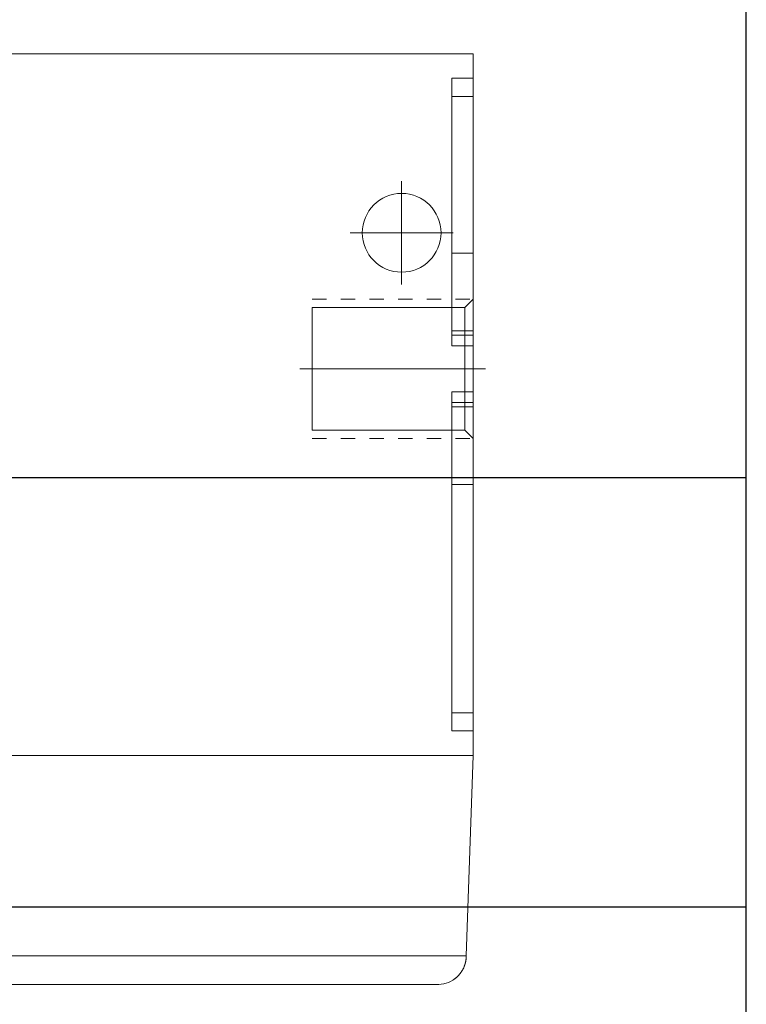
# Model space of a CAD drawing. Header units: millimetres. Extents: x 7142 to 9542, y -6624 to -4933.
# Tile 13 of 16: x 8201 to 8252, y -5617 to -5548. Entities that reach past the tile are written whole.
import ezdxf

# ---------------------------------------------------------------- set-up
doc = ezdxf.new("R2010")
doc.units = ezdxf.units.MM
doc.header["$MEASUREMENT"] = 0
doc.linetypes.add('CNS_DASHED', pattern=[2, 1, -1])
doc.layers.add('图层1', color=7, linetype='Continuous', lineweight=25)
doc.layers.add('图层7', color=4, linetype='Continuous', lineweight=15)

# ---------------------------------------------------------------- blocks, each defined once
blk = doc.blocks.new('VL-O-1-4')
at = {"layer": '图层7'}
for p, q in [((1886.476, -1469.81), (1841.476, -1469.81)), ((1886.476, -1518.81), (1886.476, -1469.81)), ((1886.476, -1471.519), (1884.976, -1471.519)), ((1884.976, -1490.196), (1884.976, -1471.519)), ((1886.476, -1472.793), (1884.976, -1472.793)), ((1881.476, -1478.707), (1881.476, -1485.914)), ((1877.873, -1482.31), (1885.079, -1482.31)), ((1884.976, -1483.736), (1886.476, -1483.736)), ((1885.895, -1487.527), (1886.476, -1486.946)), ((1875.226, -1496.093), (1875.226, -1487.527)), ((1875.226, -1487.527), (1885.895, -1487.527)), ((1885.895, -1496.093), (1885.895, -1487.527)), ((1886.476, -1489.156), (1884.976, -1489.156)), ((1886.476, -1489.458), (1884.976, -1489.458)), ((1886.476, -1490.196), (1884.976, -1490.196)), ((1887.329, -1491.81), (1874.373, -1491.81)), ((1886.476, -1493.425), (1884.976, -1493.425)), ((1884.976, -1517.102), (1884.976, -1493.425)), ((1886.476, -1494.162), (1884.976, -1494.162)), ((1886.476, -1494.465), (1884.976, -1494.465)), ((1885.895, -1496.093), (1875.226, -1496.093)), ((1886.476, -1496.674), (1885.895, -1496.093)), ((1886.476, -1499.885), (1884.976, -1499.885)), ((1886.476, -1515.828), (1884.976, -1515.828)), ((1886.476, -1517.102), (1884.976, -1517.102)), ((1886.476, -1518.81), (1841.476, -1518.81)), ((1885.987, -1532.81), (1886.476, -1518.81)), ((1841.965, -1532.81), (1885.987, -1532.81)), ((1883.986, -1534.81), (1843.966, -1534.81))]:
    blk.add_line(p, q, dxfattribs=at)
at = {"layer": '图层7', "linetype": 'CNS_DASHED'}
for p, q in [((1875.226, -1486.946), (1886.476, -1486.946)), ((1875.226, -1496.674), (1886.476, -1496.674))]:
    blk.add_line(p, q, dxfattribs=at)
at = {"layer": '图层7'}
for points in [[(1885.984, -1532.88), (1885.985, -1532.869), (1885.986, -1532.845), (1885.987, -1532.822), (1885.987, -1532.81)], [(1883.986, -1534.81), (1884.071, -1534.809), (1884.241, -1534.794), (1884.409, -1534.765), (1884.492, -1534.745), (1884.574, -1534.722), (1884.735, -1534.665), (1884.89, -1534.594), (1885.039, -1534.511), (1885.122, -1534.456), (1885.146, -1534.44), (1885.169, -1534.423), (1885.18, -1534.415), (1885.191, -1534.406), (1885.214, -1534.389), (1885.236, -1534.371), (1885.258, -1534.353), (1885.28, -1534.335), (1885.302, -1534.316), (1885.312, -1534.307), (1885.323, -1534.298), (1885.344, -1534.278), (1885.365, -1534.259), (1885.375, -1534.249), (1885.385, -1534.239), (1885.405, -1534.219), (1885.425, -1534.199), (1885.435, -1534.188), (1885.445, -1534.178), (1885.464, -1534.157), (1885.483, -1534.136), (1885.502, -1534.115), (1885.52, -1534.093), (1885.538, -1534.071), (1885.547, -1534.06), (1885.556, -1534.049), (1885.574, -1534.026), (1885.591, -1534.004), (1885.608, -1533.981), (1885.624, -1533.958), (1885.64, -1533.934), (1885.648, -1533.922), (1885.656, -1533.91), (1885.671, -1533.887), (1885.687, -1533.863), (1885.701, -1533.838), (1885.716, -1533.814), (1885.73, -1533.789), (1885.737, -1533.777), (1885.744, -1533.764), (1885.757, -1533.739), (1885.77, -1533.714), (1885.783, -1533.688), (1885.795, -1533.663), (1885.807, -1533.637), (1885.813, -1533.624), (1885.819, -1533.611), (1885.83, -1533.585), (1885.841, -1533.558), (1885.851, -1533.532), (1885.861, -1533.505), (1885.871, -1533.479), (1885.875, -1533.465), (1885.88, -1533.452), (1885.889, -1533.425), (1885.898, -1533.398), (1885.902, -1533.384), (1885.906, -1533.37), (1885.913, -1533.343), (1885.921, -1533.316), (1885.924, -1533.302), (1885.928, -1533.288), (1885.934, -1533.26), (1885.941, -1533.233), (1885.946, -1533.205), (1885.952, -1533.177), (1885.957, -1533.149), (1885.959, -1533.135), (1885.961, -1533.121), (1885.966, -1533.093), (1885.969, -1533.064), (1885.973, -1533.036), (1885.976, -1533.008), (1885.979, -1532.98), (1885.98, -1532.965), (1885.981, -1532.951), (1885.983, -1532.923), (1885.984, -1532.894), (1885.984, -1532.88)]]:
    blk.add_lwpolyline(points, dxfattribs=at)
blk.add_circle((1881.476, -1482.31), 2.75, dxfattribs=at)

msp = doc.modelspace()

# ---------------------------------------------------------------- linework, layer by layer
at = {"layer": '图层1'}
for p, q in [((8251.718, -5678.143), (8251.718, -5347.143)), ((7643.718, -5580.143), (8251.718, -5580.143)), ((7643.718, -5610.143), (8251.718, -5610.143))]:
    msp.add_line(p, q, dxfattribs=at)

# ---------------------------------------------------------------- block references
at = {"layer": '图层7'}
msp.add_blockref('VL-O-1-4', (6346.18, -4080.75), dxfattribs=at)

doc.saveas('drawing.dxf')
